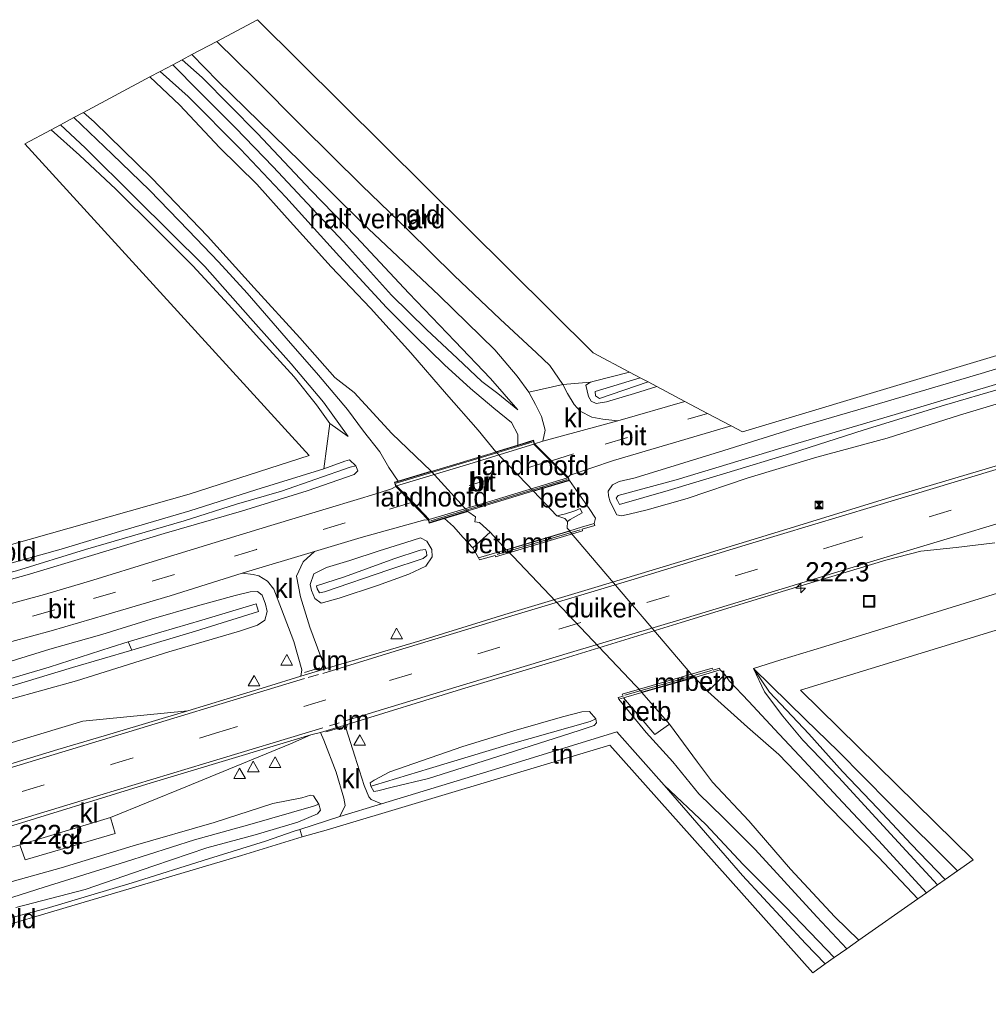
# Model space of a CAD drawing. Header units: metres. Extents: x 232248 to 233905, y 443105 to 443956.
# Tile 17 of 18: x 233583 to 233709, y 443816 to 443944. Entities that reach past the tile are written whole.
import ezdxf
from ezdxf.enums import TextEntityAlignment as Align

# ---------------------------------------------------------------- set-up
doc = ezdxf.new("R2010")
doc.units = ezdxf.units.M
doc.linetypes.add('39strp', pattern=[12, 3, -9])
for name, color, linetype, lineweight in [('af-b1-rasterhekwerk', 8, 'hekwerk', 18), ('af-b5-muur', 8, 'muur', 18), ('af-bs-haagraster', 8, 'haag', 18), ('af-bs-rasterhekwerk', 8, 'hekwerk', 18), ('as-bs-kilometr', 1, 'Continuous', 18), ('gw-bs-bodemwatergang', 8, 'Continuous', 18), ('gw-bs-insteekwatergang', 8, 'Continuous', 18), ('gw-bs-kruinlijn', 8, 'Continuous', 18), ('gw-bs-teenlijn', 8, 'Continuous', 18), ('kd-bs-opnamedtmgrens', 173, 'Continuous', 18), ('kw-b5-landhoofd', 173, 'Continuous', 18), ('kw-b6-brug', 173, 'Continuous', 18), ('mk-b1-39streep 0.15', 8, '39strp', 18), ('mk-bs-39streep 0.15', 8, '39strp', 18), ('mk-bs-haaientd', 8, 'haaitd', 18), ('mk-bs-streep 0.15', 8, 'Continuous', 18), ('og-b1-terreinafscheiding', 253, 'Continuous', 18), ('og-b5-bekleding', 8, 'Continuous', 18), ('og-b5-grond_ingericht', 8, 'Continuous', 18), ('og-bs-hulpgeometrie', 53, 'Continuous', 18), ('og-bs-inrichtingselement', 253, 'Continuous', 18), ('og-bs-maaiveld', 253, 'Continuous', 18), ('og-bs-terreinafscheiding', 253, 'Continuous', 18), ('vh-b5-verh_soort', 8, 'Continuous', 18), ('vh-b6-verh_soort', 8, 'Continuous', 18), ('wh-b5-duiker', 8, 'duiker', 18), ('wh-bs-greppel', 8, 'greppel', 18), ('wh-bs-waterlijn', 8, 'Continuous', 18), ('wm-bs-verkeersbord', 8, 'Continuous', 18)]:
    doc.layers.add(name, color=color, linetype=linetype, lineweight=lineweight)
doc.styles.add('rtw_iso', font='iso-rtw.shx')
doc.linetypes.add('duiker', pattern='A,0,-2,[15,RTW.shx,S=1,R=0,X=0,Y=0],-2', length=4)
doc.linetypes.add('greppel', pattern='A,25.5,-0.01,[14,RTW.shx,S=1,R=0,X=0,Y=0],1,[14,RTW.shx,S=1,R=0,X=0,Y=0],1,[14,RTW.shx,S=1,R=0,X=0,Y=0],1,[14,RTW.shx,S=1,R=0,X=0,Y=0],1,[14,RTW.shx,S=1,R=0,X=0,Y=0],0.5,-0.01', length=30.02)
doc.linetypes.add('haag', pattern='A,7,-1.5,[1,RTW.shx,S=0.75,R=45,X=0,Y=0],-1.5', length=10)
doc.linetypes.add('haaitd', pattern='A,0,-0.25,[25,RTW.shx,S=0.1,R=180,X=0,Y=0],-0.75', length=1)
doc.linetypes.add('hekwerk', pattern='A,7,-1.5,[1,RTW.shx,S=0.75,R=0,X=0,Y=0],-1.5', length=10)
doc.linetypes.add('muur', pattern='A,8,-1,[6,RTW.shx,S=0.75,R=90,X=0,Y=0],-1', length=10)

# ---------------------------------------------------------------- blocks, each defined once
blk = doc.blocks.new('dtbattr-l')
at = {"style": 'rtw_iso'}
blk.add_attdef('TAG', (0, 0), '', height=2.5, dxfattribs=at)
blk = doc.blocks.new('dtbattr')
at = {"style": 'rtw_iso'}
blk.add_attdef('TAG', (0.59, 0.87), '', height=2.5, dxfattribs=at)
blk = doc.blocks.new('hecto')
for p, q in [((0, 0.625), (-0.625, 0)), ((0, -0.625), (0, 0.625)), ((-0.625, 0), (0.625, 0)), ((0.625, 0), (0, -0.625))]:
    blk.add_line(p, q)
blk = doc.blocks.new('verkeersbord')
for p, q in [((0, 0.75), (-0.75, -0.625)), ((0.75, -0.625), (0, 0.75)), ((-0.75, -0.625), (0.75, -0.625))]:
    blk.add_line(p, q)
blk = doc.blocks.new('put')
for p, q in [((0.75, 0.75), (-0.75, 0.75)), ((-0.75, 0.75), (-0.75, -0.75)), ((0.75, -0.75), (0.75, 0.75)), ((-0.75, -0.75), (0.75, -0.75))]:
    blk.add_line(p, q)
blk.add_lwpolyline([(-0.625, 0.625), (0.625, 0.625), (0.625, -0.625), (-0.625, -0.625)], close=True)
blk = doc.blocks.new('camera')
h = blk.add_hatch(color=256)
h.paths.add_polyline_path([(0.5, 0.5), (-0.5, 0.5), (0, 0)])
h.paths.add_polyline_path([(0, 0), (-0.5, -0.5), (0.5, -0.5)])
for p, q in [((-0.5, 0.5), (0.5, -0.5)), ((0.5, 0.5), (-0.5, -0.5))]:
    blk.add_line(p, q)
blk.add_lwpolyline([(-0.5, 0.5), (0.5, 0.5), (0.5, -0.5), (-0.5, -0.5)], close=True)
blk = doc.blocks.new('dtbattr-r')
at = {"style": 'rtw_iso'}
blk.add_attdef('TAG', text='', height=2.5, dxfattribs=at).set_placement((0, 0), align=Align.MIDDLE_CENTER)

msp = doc.modelspace()

# ---------------------------------------------------------------- linework, layer by layer
at = {"layer": 'af-b1-rasterhekwerk'}
for points in [[(233631.94, 443883.77, 20.38), (233649.64, 443889.1, 20.38)], [(233654.21, 443884.25, 20.38), (233636.47, 443878.88, 20.38)]]:
    msp.add_polyline3d(points, dxfattribs=at)
at = {"layer": 'af-b5-muur'}
for points in [[(233642.67, 443874.07, 19.95), (233644.75, 443874.66, 19.36), (233646.26, 443875.11, 18.18), (233654.53, 443877.57, 18.18), (233656.06, 443878.03, 19.16), (233657.72, 443878.53, 20.01), (233657.82, 443878.27, 20.12), (233656.14, 443877.77, 20.21), (233656.2, 443877.55, 20.21), (233644.89, 443874.18, 20.2), (233644.83, 443874.37, 20.2), (233642.78, 443873.81, 19.95)], [(233660.91, 443855.65, 20.1), (233660.82, 443855.9, 20.1), (233661.48, 443856.06, 20.18), (233661.37, 443856.31, 20.18), (233673.08, 443859.69, 20.18), (233673.18, 443859.46, 20.18), (233674.01, 443859.72, 20.13), (233674.11, 443859.48, 20.03), (233673.22, 443859.21, 19.7), (233670.79, 443858.51, 18.18), (233663.91, 443856.53, 18.18), (233661.51, 443855.83, 19.65)]]:
    msp.add_polyline3d(points, close=True, dxfattribs=at)
at = {"layer": 'af-bs-haagraster'}
for points in [[(233660.68, 443851.41, 20.05), (233666.84, 443844.49, 19.9), (233677.02, 443832.73, 19.78), (233685.23, 443823.88, 19.59), (233687.79, 443821.23, 19.53)], [(233619.41, 443838.73, 20.23), (233619.73, 443837.76, 20.38)]]:
    msp.add_polyline3d(points, dxfattribs=at)
at = {"layer": 'af-bs-rasterhekwerk'}
for points in [[(233705, 443833.35, 19.86), (233696.13, 443842.13, 19.96), (233689.48, 443848.92, 19.91), (233685.23, 443853.04, 19.91), (233678.45, 443859.68, 20.15), (233682.02, 443860.79, 20.14), (233687.73, 443862.51, 19.89), (233708.96, 443869.08, 19.77), (233725.88, 443874.33, 19.86), (233743.13, 443879.76, 19.99), (233759.82, 443884.78, 19.95), (233770.66, 443887.93, 19.96), (233782, 443891.5, 19.98), (233799.43, 443896.65, 19.91), (233810.97, 443900.12, 19.86), (233840.5, 443909.05, 19.82), (233863.85, 443916.06, 19.74), (233887.92, 443923.6, 19.83), (233903.81, 443928.26, 19.83)], [(233645.08, 443874.49, 20.3), (233655.88, 443877.7, 20.32)], [(233672.97, 443859.42, 20.29), (233661.72, 443856.18, 20.27)], [(233618.68, 443838.5, 20.2), (233619.41, 443838.73, 20.23), (233624.61, 443840.41, 20.42), (233630.06, 443842.04, 20.33), (233645.32, 443846.68, 20.22), (233660.68, 443851.41, 20.05)]]:
    msp.add_polyline3d(points, dxfattribs=at)
at = {"layer": 'gw-bs-bodemwatergang'}
for points in [[(233663.7, 443897.49, 18.88), (233657.86, 443895.7, 18.87), (233657.87, 443895.14, 18.88), (233658.39, 443894.76, 18.88), (233664.73, 443896.94, 18.88)], [(233652.85, 443879.53, 18.18), (233653.97, 443879.78, 18.39), (233655.18, 443880.16, 18.46), (233655.9, 443880.48, 18.49), (233656.16, 443879.9, 18.49), (233654.61, 443879.04, 18.45), (233654.24, 443878.76, 18.18)], [(233564.31, 443853.63, 18.69), (233569.04, 443854.64, 18.69), (233576.48, 443856.81, 18.69), (233586.81, 443859.84, 18.69), (233594.88, 443862.45, 18.69), (233597.06, 443863.11, 18.54)], [(233597.53, 443862.05, 18.54), (233589.83, 443859.78, 18.54), (233582.24, 443857.48, 18.65), (233571.94, 443854.43, 18.68), (233563.89, 443851.95, 18.71), (233554.49, 443849.01, 18.75), (233543.1, 443845.5, 18.79), (233535.63, 443843.23, 18.78)]]:
    msp.add_polyline3d(points, dxfattribs=at)
at = {"layer": 'gw-bs-insteekwatergang'}
for points in [[(233647.8, 443888.73, 20.09), (233647.76, 443890.1, 20.06), (233646.95, 443891.64, 19.89), (233644.65, 443893.54, 19.7), (233641.61, 443896.09, 19.44), (233638.23, 443899.15, 19.25), (233634.45, 443902.84, 19.13), (233630.68, 443906.64, 19.09), (233624.57, 443913.24, 19.09), (233617.58, 443920.95, 19), (233611.71, 443927.21, 19), (233604.89, 443934.08, 19), (233601.23, 443937.31, 19.03)], [(233590, 443931.33, 19.1), (233595.01, 443926.58, 19.1), (233599.87, 443921.9, 19.1), (233604.92, 443916.65, 19.09), (233608.81, 443912.54, 19.07), (233612.54, 443908.48, 19.05), (233617.65, 443902.64, 19.05), (233621.86, 443897.8, 19.11), (233625.61, 443893.36, 19.3), (233627.68, 443890.55, 19.57), (233629.82, 443887.85, 19.78), (233631, 443885.8, 19.9), (233632.21, 443884.03, 19.91)], [(233715.53, 443895.7, 20), (233705.25, 443892.62, 19.99), (233695.82, 443889.63, 19.99), (233686.68, 443887.16, 19.99), (233677.76, 443884.46, 20.02), (233669.8, 443881.79, 20.02), (233664.59, 443880.32, 20.01), (233662.28, 443879.73, 20.01), (233661.25, 443879.51, 20.01), (233660.67, 443879.66, 20.01), (233659.81, 443881.36, 20.01), (233659.56, 443882.1, 20.01), (233659.55, 443882.73, 20.02), (233660.1, 443883.56, 20.05), (233660.98, 443883.98, 20.09), (233663.06, 443884.48, 20.09), (233674.59, 443888.02, 20.07), (233684.12, 443891.03, 19.96), (233694.09, 443893.91, 19.96), (233708.05, 443898.03, 19.98), (233719.62, 443901.54, 19.98)], [(233662.33, 443898.22, 19.65), (233657.73, 443897.04, 19.85), (233657.23, 443896.91, 19.85), (233656.64, 443896.51, 19.89), (233656.99, 443895.05, 20.01), (233657.33, 443894.43, 20.01), (233657.97, 443894.15, 20.01), (233659.3, 443894.33, 20.05), (233662.95, 443895.45, 19.96), (233665.87, 443896.34, 19.91)], [(233649.96, 443888.88, 20.21), (233649.83, 443889.34, 20.2), (233647.8, 443888.73, 20.09)], [(233581.21, 443873.19, 19.86), (233588.34, 443875.18, 19.89), (233596.36, 443877.59, 19.82), (233605.1, 443880.17, 19.75), (233613.68, 443882.88, 19.7), (233622.53, 443885.65, 19.83), (233625.27, 443886.62, 19.83), (233625.89, 443886.79, 19.83), (233626.69, 443886.04, 19.83), (233626.97, 443885.39, 19.9), (233626.48, 443884.88, 19.97), (233620.36, 443882.75, 19.92), (233611.83, 443880.13, 19.9), (233601.76, 443877.22, 19.9), (233592.29, 443874.34, 19.9), (233583.94, 443871.85, 19.95), (233575.49, 443869.49, 20.02)], [(233654.49, 443884.12, 20.11), (233654.31, 443884.53, 20.22)], [(233631.92, 443883.35, 20.2), (233631.73, 443883.88, 20.09), (233632.21, 443884.03, 19.91)], [(233654.49, 443884.12, 20.11), (233655.72, 443882.39, 20.02), (233657.04, 443880.48, 19.99), (233657.9, 443879.21, 20), (233657.72, 443878.53, 20.01)], [(233638.23, 443879.17, 19.86), (233636.24, 443878.56, 20.16), (233636.14, 443878.97, 20.24)], [(233642.67, 443874.07, 19.95), (233641.93, 443875.35, 19.85), (233640.65, 443876.68, 19.8), (233639.42, 443878.14, 19.8), (233638.23, 443879.17, 19.86)], [(233642.67, 443874.07, 19.95), (233642.78, 443873.81, 19.95), (233644.83, 443874.37, 20.2), (233644.89, 443874.18, 20.2), (233656.2, 443877.55, 20.21), (233656.14, 443877.77, 20.21), (233657.82, 443878.27, 20.12), (233657.72, 443878.53, 20.01)], [(233620.92, 443869.82, 19.95), (233620.74, 443870.58, 19.99), (233621.22, 443871.99, 19.99), (233622.87, 443872.8, 19.99), (233625.92, 443873.72, 20), (233629.75, 443874.97, 20), (233633.2, 443876.04, 20), (233635.12, 443876.67, 19.91), (233635.93, 443876.23, 19.88), (233636.58, 443875.12, 19.85), (233636.63, 443874.18, 19.85), (233635.81, 443872.97, 19.85), (233633.59, 443871.93, 19.85), (233629.5, 443870.47, 19.85), (233624.52, 443868.82, 19.85), (233622.18, 443868.16, 19.87), (233621.37, 443868.77, 19.92), (233620.92, 443869.82, 19.95)], [(233579.4, 443859.86, 20.15), (233586.89, 443862.18, 20.16), (233593.63, 443864.07, 20.17), (233600.08, 443866.06, 20.12), (233606.11, 443867.79, 20.09), (233611, 443869.16, 20.16), (233612.93, 443869.64, 20.16), (233613.9, 443869.67, 20.16), (233614.51, 443869.22, 20.12), (233614.95, 443868.04, 20.07), (233615.18, 443867.09, 20.07), (233614.85, 443865.96, 20.07), (233613.91, 443865.29, 20.07), (233611.57, 443864.5, 20.07), (233602.35, 443861.81, 20.07), (233590.35, 443858.07, 20.06), (233581.58, 443855.64, 19.95)], [(233674.11, 443859.48, 20.03), (233674.01, 443859.72, 20.13), (233673.18, 443859.46, 20.18), (233673.08, 443859.69, 20.18), (233661.37, 443856.31, 20.18), (233661.48, 443856.06, 20.18), (233660.82, 443855.9, 20.1), (233660.91, 443855.65, 20.1)], [(233700.94, 443830.49, 19.03), (233694.72, 443837.29, 19.09), (233689.41, 443842.91, 19.1), (233685.06, 443847.65, 19.14), (233681.17, 443851.78, 19.38), (233677.85, 443855.38, 19.81), (233675.26, 443858.07, 20.03), (233674.71, 443858.86, 19.98), (233674.11, 443859.48, 20.03)], [(233660.91, 443855.65, 20.1), (233664.48, 443851.32, 19.89), (233667.97, 443847.51, 19.72), (233671.35, 443843.35, 19.48), (233674.49, 443840.26, 19.32), (233678.67, 443836.1, 19.2), (233682.44, 443832, 19.11), (233686.7, 443827.35, 19.07), (233690.58, 443823.2, 19.09)], [(233657.95, 443853.11, 20.13), (233658.02, 443852.6, 20.13), (233657.73, 443852.25, 20.13), (233655.77, 443851.59, 20.13), (233644.24, 443847.92, 20.13), (233636.14, 443845.37, 20.12), (233631.44, 443844.24, 20.11), (233629.56, 443843.75, 20.26), (233629.05, 443843.67, 20.3), (233628.64, 443844.37, 20.3), (233628.57, 443844.8, 20.3), (233629.08, 443845.15, 20.3), (233631.11, 443846.22, 20.21), (233634.24, 443847.31, 20.2), (233640.63, 443849.53, 20.21), (233647.24, 443851.56, 20.21), (233653.59, 443853.39, 20.22), (233656.09, 443854.04, 20.22), (233657.1, 443854.08, 20.18), (233657.95, 443853.11, 20.13)], [(233578.49, 443830.99, 20.22), (233588.34, 443833.74, 20.31), (233597.72, 443836.59, 20.31), (233608.28, 443839.64, 20.23), (233615.88, 443842.08, 20.38), (233619.66, 443842.83, 20.39), (233620.82, 443843.18, 20.41), (233621.2, 443843.09, 20.41), (233621.88, 443842.02, 20.35), (233622.09, 443841.25, 20.35), (233621.73, 443840.76, 20.35), (233619.14, 443839.68, 20.18), (233613.58, 443838.04, 20.06), (233607.33, 443836.31, 20.03), (233600.42, 443833.97, 20.04), (233591.47, 443830.93, 20.12), (233582.46, 443828.55, 20.05)]]:
    msp.add_polyline3d(points, dxfattribs=at)
at = {"layer": 'gw-bs-kruinlijn'}
for points in [[(233647.8, 443893.32, 19.95), (233644.23, 443897.38, 20.02), (233639.57, 443902.23, 20.01), (233633.58, 443908.47, 20.01), (233626.73, 443915.81, 19.95), (233620.85, 443921.89, 19.91), (233613.89, 443929.25, 19.91), (233606.72, 443936.53, 19.92), (233604.1, 443938.84, 19.94)], [(233587.05, 443929.75, 19.95), (233590.75, 443926.43, 20.02), (233595.47, 443922.02, 19.91), (233600.82, 443916.74, 19.9), (233605.5, 443912.03, 19.89), (233610.12, 443907.03, 19.82), (233614.57, 443902.1, 19.75), (233618.68, 443897.61, 19.76), (233621.58, 443893.94, 19.84), (233623.3, 443891.54, 19.87), (233625.7, 443889.83, 19.64)], [(233703.4, 443832.23, 19.91), (233698.96, 443836.79, 19.87), (233694.64, 443841.46, 19.79), (233690.03, 443846.24, 19.77), (233685.64, 443851.15, 19.7), (233680.52, 443856.6, 19.87), (233678.45, 443859.68, 20.15)]]:
    msp.add_polyline3d(points, dxfattribs=at)
at = {"layer": 'gw-bs-teenlijn'}
for points in [[(233602.87, 443938.18, 19.04), (233606.25, 443934.78, 19.04), (233611.05, 443930.01, 19.07), (233615.93, 443924.9, 19.12), (233620.36, 443920.2, 19.12), (233625.08, 443915.18, 19.14), (233631.35, 443908.21, 19.14), (233635.91, 443903.77, 19.21), (233639.91, 443899.97, 19.32), (233643.08, 443896.99, 19.56), (233645.18, 443895.45, 19.73), (233647.8, 443893.32, 19.95)], [(233625.7, 443889.83, 19.64), (233622.48, 443894.3, 19.34), (233618.3, 443899.31, 19.11), (233612.99, 443905.22, 19.12), (233607.03, 443911.97, 19.1), (233598.04, 443920.89, 19.11), (233591.49, 443927.39, 19.17), (233588.27, 443930.4, 19.09)], [(233678.45, 443859.68, 20.15), (233679.89, 443856.61, 19.88), (233682.26, 443853.44, 19.43), (233684.88, 443850.34, 19.32), (233689.5, 443845.52, 19.14), (233696.79, 443837.58, 19.12), (233702.38, 443831.51, 19.07)], [(233688.96, 443822.06, 19.22), (233682.65, 443828.61, 19.22), (233677.1, 443834.16, 19.25), (233672.26, 443839.38, 19.44), (233666.84, 443844.49, 19.9)]]:
    msp.add_polyline3d(points, dxfattribs=at)
at = {"layer": 'kd-bs-opnamedtmgrens'}
for points in [[(233578.94, 443874.95, 19.83), (233604.99, 443882.34, 19.83), (233620.62, 443887.37, 19.83), (233583.64, 443927.93, 19.99), (233587.05, 443929.75, 19.95), (233588.27, 443930.4, 19.09), (233590, 443931.33, 19.1), (233591.26, 443931.99, 18.29), (233599.91, 443936.61, 18.29), (233601.23, 443937.31, 19.03), (233602.87, 443938.18, 19.04), (233604.1, 443938.84, 19.94), (233605.37, 443939.52, 20.02), (233608.61, 443941.24, 19.98), (233613.89, 443944.06, 20.09), (233657.59, 443900.73, 20.09), (233662.33, 443898.22, 19.65), (233663.7, 443897.49, 18.88), (233664.73, 443896.94, 18.88), (233665.87, 443896.34, 19.91), (233669.52, 443894.4, 20.12), (233672.48, 443892.84, 20.22), (233675.54, 443891.22, 20.12), (233677.01, 443890.43, 20.12), (233724.57, 443904.71, 20.14)], [(233905.15, 443924.44, 19.67), (233767.9, 443882.37, 19.77), (233684.58, 443856.82, 19.83), (233707.03, 443834.78, 19.78), (233705, 443833.35, 19.86), (233703.4, 443832.23, 19.91), (233702.38, 443831.51, 19.07), (233700.94, 443830.49, 19.03), (233699.81, 443829.7, 18.18), (233692.15, 443824.3, 18.18), (233690.58, 443823.2, 19.09), (233688.96, 443822.06, 19.22), (233687.79, 443821.23, 19.53), (233686.17, 443820.09, 19.67), (233659.75, 443849.67, 20.39), (233622.86, 443838.62, 20.43), (233619.73, 443837.76, 20.38), (233611.82, 443835.35, 20.11), (233556.2, 443818.84, 20.12), (233546.52, 443815.98, 19.97)]]:
    msp.add_polyline3d(points, dxfattribs=at)
at = {"layer": 'kw-b5-landhoofd'}
for points in [[(233654.49, 443884.12, 20.11), (233649.83, 443882.71, 18.18), (233644.92, 443887.86, 18.18), (233647.8, 443888.73, 20.09), (233649.83, 443889.34, 20.2), (233649.96, 443888.88, 20.21), (233652.15, 443886.69, 20.27), (233654.31, 443884.53, 20.22)], [(233638.23, 443879.17, 19.86), (233636.24, 443878.56, 20.16), (233636.14, 443878.97, 20.24), (233633.95, 443881.24, 20.23), (233631.92, 443883.35, 20.2), (233631.73, 443883.88, 20.09), (233632.21, 443884.03, 19.91), (233636.51, 443885.32, 18.29), (233641.29, 443880.1, 18.18)]]:
    msp.add_polyline3d(points, close=True, dxfattribs=at)
at = {"layer": 'kw-b6-brug'}
msp.add_polyline3d([(233631.78, 443883.84, 20.34), (233649.79, 443889.28, 20.32), (233649.91, 443888.86, 20.32), (233654.27, 443884.5, 20.27), (233654.42, 443884.16, 20.27), (233636.27, 443878.63, 20.2), (233636.18, 443878.99, 20.2), (233631.96, 443883.38, 20.2)], close=True, dxfattribs=at)
at = {"layer": 'mk-b1-39streep 0.15'}
msp.add_polyline3d([(233652.04, 443886.66, 20.27), (233644.31, 443884.31, 20.34), (233634.1, 443881.28, 20.23)], dxfattribs=at)
at = {"layer": 'mk-bs-39streep 0.15'}
for points in [[(233540.62, 443830.71, 20.69), (233557.86, 443835.93, 20.7), (233571.81, 443840.16, 20.73), (233594.87, 443847.17, 20.75), (233608.45, 443851.24, 20.73), (233631.1, 443858.1, 20.68), (233653.1, 443864.77, 20.63), (233676.08, 443871.73, 20.63), (233689.81, 443875.9, 20.56), (233715.49, 443883.68, 20.59), (233734.84, 443889.56, 20.59), (233749.17, 443893.88, 20.59), (233773.38, 443901.23, 20.53), (233790.89, 443906.48, 20.5), (233815.58, 443914, 20.45), (233837.36, 443920.68, 20.61), (233859.49, 443927.4, 20.46), (233881.79, 443934.16, 20.57), (233899.96, 443939.6, 20.53)], [(233652.15, 443886.69, 20.27), (233659.16, 443888.84, 20.3), (233669.89, 443892.08, 20.3), (233672.48, 443892.84, 20.22)], [(233633.95, 443881.24, 20.23), (233625.3, 443878.62, 20.28), (233613.79, 443875.16, 20.3), (233603.09, 443871.9, 20.33), (233595.43, 443869.6, 20.33), (233587.53, 443867.29, 20.33), (233580.2, 443865.2, 20.34), (233573, 443863.51, 20.4), (233568.25, 443862.62, 20.4), (233562.88, 443862.08, 20.4), (233557.13, 443861.78, 20.35), (233552.25, 443861.73, 20.35), (233545.65, 443862.02, 20.35), (233541.14, 443862.49, 20.35)], [(233621.82, 443858.86, 20.59), (233620.48, 443858.48, 20.59)], [(233623.26, 443852.22, 20.53), (233624.52, 443852.57, 20.54)]]:
    msp.add_polyline3d(points, dxfattribs=at)
at = {"layer": 'mk-bs-haaientd'}
for points in [[(233620.03, 443859.14, 20.63), (233622, 443859.74, 20.63)], [(233622.81, 443851.41, 20.6), (233624.78, 443852, 20.57)]]:
    msp.add_polyline3d(points, dxfattribs=at)
at = {"layer": 'mk-bs-streep 0.15'}
for points in [[(233898.82, 443942.98, 20.42), (233887.55, 443939.57, 20.43), (233878.07, 443936.69, 20.48), (233865.52, 443932.9, 20.41), (233854.24, 443929.44, 20.36), (233840.5, 443925.29, 20.4), (233828.58, 443921.63, 20.4), (233815.76, 443917.69, 20.39), (233797.98, 443912.25, 20.38), (233782.98, 443907.72, 20.38), (233770.07, 443903.8, 20.45), (233751.07, 443898.02, 20.46), (233742.27, 443895.35, 20.52), (233720.53, 443888.72, 20.52), (233712.31, 443886.23, 20.5), (233694.05, 443880.74, 20.48), (233677.93, 443875.89, 20.58), (233662.47, 443871.16, 20.63), (233647.43, 443866.63, 20.57), (233631.81, 443861.9, 20.6), (233622.39, 443859.03, 20.59)], [(233625.31, 443852.84, 20.53), (233639.7, 443857.21, 20.48), (233654.64, 443861.73, 20.49), (233669.29, 443866.14, 20.48), (233682.61, 443870.17, 20.48), (233694.1, 443873.67, 20.43), (233703.64, 443876.51, 20.43), (233719.17, 443881.2, 20.43), (233730.39, 443884.67, 20.43), (233748.86, 443890.26, 20.43), (233766.19, 443895.5, 20.42), (233778.5, 443899.24, 20.41), (233796.23, 443904.64, 20.39), (233815.23, 443910.34, 20.39), (233829.33, 443914.62, 20.36), (233845.47, 443919.48, 20.39), (233863.61, 443924.98, 20.35), (233881.65, 443930.46, 20.44), (233894.46, 443934.36, 20.18), (233901.07, 443936.34, 20.5)], [(233620.01, 443858.34, 20.59), (233592.31, 443849.96, 20.58), (233576.68, 443845.22, 20.67), (233561.95, 443840.77, 20.66), (233545.23, 443835.72, 20.61), (233539.36, 443833.88, 20.64)], [(233541.89, 443827.53, 20.58), (233553.96, 443831.19, 20.62), (233563.73, 443834.15, 20.6), (233576.66, 443838.09, 20.6), (233591.09, 443842.49, 20.6), (233607.2, 443847.34, 20.59), (233622.4, 443851.93, 20.54)]]:
    msp.add_polyline3d(points, dxfattribs=at)
at = {"layer": 'og-b1-terreinafscheiding'}
for points in [[(233632.01, 443883.4, 20.2), (233641.54, 443886.3, 20.37), (233649.87, 443888.83, 20.21)], [(233649.87, 443888.83, 20.21), (233652.04, 443886.66, 20.27), (233654.23, 443884.47, 20.22)], [(233654.23, 443884.47, 20.22), (233644.83, 443881.62, 20.37), (233636.23, 443879.02, 20.24)], [(233632.01, 443883.4, 20.2), (233634.1, 443881.28, 20.23), (233636.23, 443879.02, 20.24)]]:
    msp.add_polyline3d(points, dxfattribs=at)
at = {"layer": 'og-b5-bekleding'}
for points in [[(233654.49, 443884.12, 20.11), (233655.72, 443882.39, 20.02), (233657.04, 443880.48, 19.99), (233657.9, 443879.21, 20), (233657.72, 443878.53, 20.01), (233656.06, 443878.03, 19.16), (233654.53, 443877.57, 18.18), (233654.2, 443877.92, 18.18), (233654.24, 443878.76, 18.18), (233654.61, 443879.04, 18.45), (233656.16, 443879.9, 18.49), (233655.9, 443880.48, 18.49), (233655.18, 443880.16, 18.46), (233653.97, 443879.78, 18.39), (233652.85, 443879.53, 18.18), (233649.83, 443882.71, 18.18)], [(233642.67, 443874.07, 19.95), (233641.93, 443875.35, 19.85), (233644.18, 443877.39, 18.18), (233646.26, 443875.11, 18.18), (233644.75, 443874.66, 19.36)], [(233674.11, 443859.48, 20.03), (233674.71, 443858.86, 19.98), (233672.49, 443856.67, 18.18), (233670.79, 443858.51, 18.18), (233673.22, 443859.21, 19.7)], [(233661.51, 443855.83, 19.65), (233663.91, 443856.53, 18.18), (233667.5, 443852.42, 18.18), (233665.62, 443851.07, 19.44)]]:
    msp.add_polyline3d(points, close=True, dxfattribs=at)
at = {"layer": 'og-b5-grond_ingericht'}
for points in [[(233608.61, 443941.24, 19.98), (233613.89, 443944.06, 20.09), (233657.59, 443900.73, 20.09), (233662.33, 443898.22, 19.65), (233657.73, 443897.04, 19.85), (233657.23, 443896.91, 19.85), (233653.62, 443896.62, 20.09), (233651.93, 443899.09, 20.05), (233650.2, 443900.74, 19.98), (233645.49, 443905.08, 19.88), (233639.49, 443910.78, 19.87), (233633.45, 443916.74, 19.95), (233627.48, 443922.49, 19.95), (233619.64, 443930.27, 19.96), (233613.66, 443936.26, 19.98)], [(233903.81, 443928.26, 19.83), (233905.15, 443924.44, 19.67), (233767.9, 443882.37, 19.77), (233684.58, 443856.82, 19.83), (233707.03, 443834.78, 19.78), (233705, 443833.35, 19.86), (233696.13, 443842.13, 19.96), (233689.48, 443848.92, 19.91), (233685.23, 443853.04, 19.91), (233678.45, 443859.68, 20.15), (233682.02, 443860.79, 20.14), (233687.73, 443862.51, 19.89), (233708.96, 443869.08, 19.77), (233725.88, 443874.33, 19.86), (233743.13, 443879.76, 19.99), (233759.82, 443884.78, 19.95), (233770.66, 443887.93, 19.96), (233782, 443891.5, 19.98), (233799.43, 443896.65, 19.91), (233810.97, 443900.12, 19.86), (233840.5, 443909.05, 19.82), (233863.85, 443916.06, 19.74), (233887.92, 443923.6, 19.83)], [(233687.79, 443821.23, 19.53), (233686.17, 443820.09, 19.67), (233659.75, 443849.67, 20.39), (233622.86, 443838.62, 20.43), (233619.73, 443837.76, 20.38), (233619.41, 443838.73, 20.23), (233624.61, 443840.41, 20.42), (233630.06, 443842.04, 20.33), (233645.32, 443846.68, 20.22), (233660.68, 443851.41, 20.05), (233666.84, 443844.49, 19.9), (233677.02, 443832.73, 19.78), (233685.23, 443823.88, 19.59)], [(233619.73, 443837.76, 20.38), (233611.82, 443835.35, 20.11), (233556.2, 443818.84, 20.12), (233546.52, 443815.98, 19.97), (233546.02, 443817.19, 19.97), (233551.5, 443818.49, 20.22), (233561.24, 443821.12, 20.23), (233569.98, 443823.69, 20.22), (233577.94, 443826.21, 20.16), (233586.4, 443828.43, 20.13), (233597.6, 443831.76, 20.13), (233607.51, 443834.88, 20.15), (233614.94, 443837.19, 20.15), (233618.68, 443838.5, 20.2), (233619.41, 443838.73, 20.23)]]:
    msp.add_polyline3d(points, close=True, dxfattribs=at)
msp.add_polyline3d([(233578.94, 443874.95, 19.83), (233604.99, 443882.34, 19.83), (233620.62, 443887.37, 19.83), (233583.64, 443927.93, 19.99), (233587.05, 443929.75, 19.95), (233590.75, 443926.43, 20.02), (233595.47, 443922.02, 19.91), (233600.82, 443916.74, 19.9), (233605.5, 443912.03, 19.89), (233610.12, 443907.03, 19.82), (233614.57, 443902.1, 19.75), (233618.68, 443897.61, 19.76), (233621.58, 443893.94, 19.84), (233623.3, 443891.54, 19.87), (233622.53, 443885.65, 19.83), (233613.68, 443882.88, 19.7), (233605.1, 443880.17, 19.75), (233596.36, 443877.59, 19.82), (233588.34, 443875.18, 19.89), (233581.21, 443873.19, 19.86)], dxfattribs=at)
at = {"layer": 'og-bs-hulpgeometrie'}
for points in [[(233625.98, 443885.85, 19.06), (233626.69, 443886.04, 19.83)], [(233657.18, 443852.77, 19.45), (233657.95, 443853.11, 20.13)], [(233629.12, 443844.49, 19.7), (233628.64, 443844.37, 20.3)], [(233621.2, 443841.73, 19.54), (233621.88, 443842.02, 20.35)]]:
    msp.add_polyline3d(points, dxfattribs=at)
at = {"layer": 'og-bs-maaiveld'}
for points in [[(233647.8, 443888.73, 20.09), (233644.92, 443887.86, 18.18)], [(233632.21, 443884.03, 19.91), (233636.51, 443885.32, 18.29)], [(233649.83, 443882.71, 18.18), (233654.49, 443884.12, 20.11)], [(233641.29, 443880.1, 18.18), (233638.23, 443879.17, 19.86)], [(233657.72, 443878.53, 20.01), (233656.06, 443878.03, 19.16), (233654.53, 443877.57, 18.18)], [(233646.26, 443875.11, 18.18), (233644.75, 443874.66, 19.36), (233642.67, 443874.07, 19.95)], [(233670.79, 443858.51, 18.18), (233673.22, 443859.21, 19.7), (233674.11, 443859.48, 20.03)], [(233660.91, 443855.65, 20.1), (233661.51, 443855.83, 19.65), (233663.91, 443856.53, 18.18)]]:
    msp.add_polyline3d(points, dxfattribs=at)
at = {"layer": 'og-bs-terreinafscheiding'}
for points in [[(233608.61, 443941.24, 19.98), (233613.66, 443936.26, 19.98), (233619.64, 443930.27, 19.96), (233627.48, 443922.49, 19.95), (233633.45, 443916.74, 19.95), (233639.49, 443910.78, 19.87), (233645.49, 443905.08, 19.88), (233650.2, 443900.74, 19.98), (233651.93, 443899.09, 20.05), (233653.62, 443896.62, 20.09)], [(233649.23, 443895.61, 20.08), (233647.71, 443897.7, 20), (233644.8, 443901.1, 19.95), (233637.55, 443908.2, 19.95), (233627.57, 443917.59, 19.93), (233619.55, 443925.52, 19.9), (233608.72, 443936.07, 19.99), (233605.37, 443939.52, 20.02)], [(233653.62, 443896.62, 20.09), (233649.23, 443895.61, 20.08), (233650.06, 443893.99, 20.13), (233650.88, 443892.46, 20.21), (233651.34, 443890.65, 20.21), (233651.03, 443889.24, 20.21)], [(233657.23, 443896.91, 19.85), (233653.62, 443896.62, 20.09)], [(233653.62, 443896.62, 20.09), (233654.25, 443895.45, 20.12), (233655.12, 443894.01, 20.15), (233655.89, 443893.12, 20.16), (233657.39, 443892.34, 20.16), (233658.82, 443892.08, 20.21), (233660.78, 443891.89, 20.18)], [(233649.96, 443888.88, 20.21), (233651.03, 443889.24, 20.21), (233660.78, 443891.89, 20.18), (233669.52, 443894.4, 20.12)], [(233622.53, 443885.65, 19.83), (233623.3, 443891.54, 19.87)], [(233675.54, 443891.22, 20.12), (233668.03, 443889, 20.14), (233660.21, 443886.71, 20.2), (233654.59, 443884.79, 20.25), (233654.31, 443884.53, 20.22)], [(233654.31, 443884.53, 20.22), (233652.15, 443886.69, 20.27), (233649.96, 443888.88, 20.21)], [(233539.22, 443834.23, 20.57), (233542.91, 443835.46, 20.52), (233546.15, 443836.4, 20.53), (233557.02, 443839.69, 20.54), (233567.34, 443842.82, 20.54), (233578.07, 443846.13, 20.6), (233587.92, 443849.11, 20.6), (233595.12, 443851.23, 20.58), (233604.85, 443854.16, 20.54), (233615.07, 443857.26, 20.57), (233619.54, 443858.66, 20.54), (233622.82, 443859.66, 20.54), (233635.02, 443863.26, 20.51), (233646.07, 443866.67, 20.51), (233657.8, 443870.21, 20.53), (233672.3, 443874.59, 20.46), (233684.34, 443878.28, 20.47), (233696.32, 443881.93, 20.44), (233714.56, 443887.36, 20.44)], [(233541.63, 443864.98, 20.26), (233546.1, 443864.53, 20.26), (233552.65, 443864.3, 20.26), (233559.28, 443864.16, 20.27), (233565.64, 443864.64, 20.3), (233572.07, 443865.71, 20.3), (233579.58, 443867.51, 20.3), (233586.18, 443869.27, 20.3), (233592.47, 443871.16, 20.26), (233600.33, 443873.58, 20.23), (233608.4, 443876.03, 20.23), (233615.64, 443878.24, 20.23), (233623.27, 443880.54, 20.18), (233629.59, 443882.46, 20.19), (233631.36, 443883.04, 20.21), (233631.92, 443883.35, 20.2)], [(233636.14, 443878.97, 20.24), (233633.95, 443881.24, 20.23), (233631.92, 443883.35, 20.2)], [(233636.14, 443878.97, 20.24), (233635.68, 443879.01, 20.19), (233627.39, 443876.71, 20.17), (233621.32, 443874.9, 20.19), (233611.91, 443872.04, 20.21), (233602.54, 443869.1, 20.21), (233594.17, 443866.65, 20.21), (233587.04, 443864.55, 20.21), (233581.92, 443863.16, 20.21), (233575.66, 443861.62, 20.3), (233570.06, 443860.54, 20.32), (233563.49, 443859.71, 20.34), (233558.8, 443859.41, 20.34), (233553.48, 443859.28, 20.34), (233548.77, 443859.36, 20.34), (233544.48, 443859.68, 20.34), (233540.67, 443860.06, 20.36)], [(233644.18, 443877.39, 18.18), (233641.93, 443875.35, 19.85)], [(233709.84, 443875.99, 20.34), (233704.82, 443875.4, 20.34), (233700.24, 443874.92, 20.39), (233695.65, 443873.76, 20.41), (233682.59, 443869.82, 20.45), (233669.04, 443865.63, 20.49), (233653.83, 443860.95, 20.52), (233640.46, 443856.96, 20.52), (233625.56, 443852.37, 20.52), (233622.09, 443851.34, 20.52), (233620.83, 443851.04, 20.52), (233599.49, 443844.63, 20.52), (233580.31, 443838.73, 20.55), (233563.1, 443833.63, 20.51), (233549.66, 443829.57, 20.51), (233542.03, 443827.17, 20.4)], [(233621.32, 443874.9, 20.19), (233619.83, 443873.54, 20.19), (233618.96, 443871.65, 20.19), (233619.48, 443869, 20.21), (233620.71, 443865.04, 20.37), (233622.15, 443861.16, 20.52), (233622.53, 443860.14, 20.54), (233622.82, 443859.66, 20.54)], [(233619.54, 443858.66, 20.54), (233619.66, 443859.5, 20.54), (233618.61, 443863.16, 20.42), (233617.04, 443867.37, 20.29), (233616.03, 443869.99, 20.26), (233615.19, 443871.04, 20.23), (233614.08, 443871.7, 20.2), (233613.32, 443871.87, 20.21), (233611.91, 443872.04, 20.21)], [(233672.49, 443856.67, 18.18), (233674.71, 443858.86, 19.98)], [(233667.5, 443852.42, 18.18), (233665.62, 443851.07, 19.44), (233661.51, 443855.83, 19.65)], [(233582.96, 443850.35, 20.64), (233591.18, 443852.83, 20.61), (233604.85, 443854.16, 20.54)], [(233625.56, 443852.37, 20.52), (233625.46, 443851.82, 20.52), (233626.55, 443848.27, 20.47), (233627.77, 443844.44, 20.34), (233628.39, 443842.97, 20.33), (233628.71, 443842.6, 20.33), (233630.06, 443842.04, 20.33)], [(233582.96, 443836.72, 20.53), (233594.76, 443840.26, 20.52), (233604.57, 443844.25, 20.46), (233618.19, 443849.84, 20.52), (233620.83, 443851.04, 20.52)], [(233624.61, 443840.41, 20.42), (233625.29, 443841.83, 20.42), (233625.15, 443842.79, 20.42), (233624.14, 443846.17, 20.43), (233622.55, 443850.34, 20.43), (233622.09, 443851.34, 20.52)], [(233582.96, 443836.72, 20.53), (233583.65, 443834.79, 20.53), (233595.38, 443838.18, 20.54), (233594.76, 443840.26, 20.52)], [(233546.02, 443817.19, 19.97), (233551.5, 443818.49, 20.22), (233561.24, 443821.12, 20.23), (233569.98, 443823.69, 20.22), (233577.94, 443826.21, 20.16), (233586.4, 443828.43, 20.13), (233597.6, 443831.76, 20.13), (233607.51, 443834.88, 20.15), (233614.94, 443837.19, 20.15), (233618.68, 443838.5, 20.2)], [(233582.96, 443836.72, 20.53), (233574.38, 443834.24, 20.48), (233563.21, 443833.25, 20.48), (233563.1, 443833.63, 20.51)]]:
    msp.add_polyline3d(points, dxfattribs=at)
at = {"layer": 'vh-b5-verh_soort'}
for points in [[(233605.37, 443939.52, 20.02), (233608.61, 443941.24, 19.98), (233613.66, 443936.26, 19.98), (233619.64, 443930.27, 19.96), (233627.48, 443922.49, 19.95), (233633.45, 443916.74, 19.95), (233639.49, 443910.78, 19.87), (233645.49, 443905.08, 19.88), (233650.2, 443900.74, 19.98), (233651.93, 443899.09, 20.05), (233653.62, 443896.62, 20.09), (233649.23, 443895.61, 20.08), (233647.71, 443897.7, 20), (233644.8, 443901.1, 19.95), (233637.55, 443908.2, 19.95), (233627.57, 443917.59, 19.93), (233619.55, 443925.52, 19.9), (233608.72, 443936.07, 19.99)], [(233653.62, 443896.62, 20.09), (233654.25, 443895.45, 20.12), (233655.12, 443894.01, 20.15), (233655.89, 443893.12, 20.16), (233657.39, 443892.34, 20.16), (233658.82, 443892.08, 20.21), (233660.78, 443891.89, 20.18), (233651.03, 443889.24, 20.21), (233651.34, 443890.65, 20.21), (233650.88, 443892.46, 20.21), (233650.06, 443893.99, 20.13), (233649.23, 443895.61, 20.08)], [(233654.31, 443884.53, 20.22), (233652.15, 443886.69, 20.27), (233649.96, 443888.88, 20.21), (233651.03, 443889.24, 20.21), (233660.78, 443891.89, 20.18), (233669.52, 443894.4, 20.12), (233672.48, 443892.84, 20.22), (233675.54, 443891.22, 20.12), (233668.03, 443889, 20.14), (233660.21, 443886.71, 20.2), (233654.59, 443884.79, 20.25)], [(233621.32, 443874.9, 20.19), (233619.83, 443873.54, 20.19), (233618.96, 443871.65, 20.19), (233619.48, 443869, 20.21), (233620.71, 443865.04, 20.37), (233622.15, 443861.16, 20.52), (233622.53, 443860.14, 20.54), (233622.82, 443859.66, 20.54), (233619.54, 443858.66, 20.54), (233619.66, 443859.5, 20.54), (233618.61, 443863.16, 20.42), (233617.04, 443867.37, 20.29), (233616.03, 443869.99, 20.26), (233615.19, 443871.04, 20.23), (233614.08, 443871.7, 20.2), (233613.32, 443871.87, 20.21), (233611.91, 443872.04, 20.21)], [(233582.96, 443850.35, 20.64), (233591.18, 443852.83, 20.61), (233604.85, 443854.16, 20.54), (233595.12, 443851.23, 20.58), (233587.92, 443849.11, 20.6), (233578.07, 443846.13, 20.6), (233567.34, 443842.82, 20.54), (233557.02, 443839.69, 20.54), (233546.15, 443836.4, 20.53), (233547.81, 443837.3, 20.61), (233556.67, 443840.8, 20.62), (233566.85, 443845.09, 20.64), (233571.11, 443846.74, 20.54)], [(233624.61, 443840.41, 20.42), (233625.29, 443841.83, 20.42), (233625.15, 443842.79, 20.42), (233624.14, 443846.17, 20.43), (233622.55, 443850.34, 20.43), (233622.09, 443851.34, 20.52), (233625.56, 443852.37, 20.52), (233625.46, 443851.82, 20.52), (233626.55, 443848.27, 20.47), (233627.77, 443844.44, 20.34), (233628.39, 443842.97, 20.33), (233628.71, 443842.6, 20.33), (233630.06, 443842.04, 20.33)], [(233582.96, 443836.72, 20.53), (233574.38, 443834.24, 20.48), (233563.21, 443833.25, 20.48), (233563.1, 443833.63, 20.51), (233580.31, 443838.73, 20.55), (233599.49, 443844.63, 20.52), (233620.83, 443851.04, 20.52), (233618.19, 443849.84, 20.52), (233604.57, 443844.25, 20.46), (233594.76, 443840.26, 20.52)], [(233595.38, 443838.18, 20.54), (233583.65, 443834.79, 20.53), (233582.96, 443836.72, 20.53), (233594.76, 443840.26, 20.52)]]:
    msp.add_polyline3d(points, close=True, dxfattribs=at)
for points in [[(233578.07, 443846.13, 20.6), (233587.92, 443849.11, 20.6), (233595.12, 443851.23, 20.58), (233604.85, 443854.16, 20.54), (233615.07, 443857.26, 20.57), (233619.54, 443858.66, 20.54), (233622.82, 443859.66, 20.54), (233635.02, 443863.26, 20.51), (233646.07, 443866.67, 20.51), (233657.8, 443870.21, 20.53), (233672.3, 443874.59, 20.46), (233684.34, 443878.28, 20.47), (233696.32, 443881.93, 20.44), (233714.56, 443887.36, 20.44)], [(233579.58, 443867.51, 20.3), (233586.18, 443869.27, 20.3), (233592.47, 443871.16, 20.26), (233600.33, 443873.58, 20.23), (233608.4, 443876.03, 20.23), (233615.64, 443878.24, 20.23), (233623.27, 443880.54, 20.18), (233629.59, 443882.46, 20.19), (233631.36, 443883.04, 20.21), (233631.92, 443883.35, 20.2), (233633.95, 443881.24, 20.23), (233636.14, 443878.97, 20.24), (233635.68, 443879.01, 20.19), (233627.39, 443876.71, 20.17), (233621.32, 443874.9, 20.19), (233611.91, 443872.04, 20.21), (233602.54, 443869.1, 20.21), (233594.17, 443866.65, 20.21), (233587.04, 443864.55, 20.21), (233581.92, 443863.16, 20.21)], [(233709.84, 443875.99, 20.34), (233704.82, 443875.4, 20.34), (233700.24, 443874.92, 20.39), (233695.65, 443873.76, 20.41), (233682.59, 443869.82, 20.45), (233669.04, 443865.63, 20.49), (233653.83, 443860.95, 20.52), (233640.46, 443856.96, 20.52), (233625.56, 443852.37, 20.52), (233622.09, 443851.34, 20.52), (233620.83, 443851.04, 20.52), (233599.49, 443844.63, 20.52), (233580.31, 443838.73, 20.55)]]:
    msp.add_polyline3d(points, dxfattribs=at)
at = {"layer": 'vh-b6-verh_soort'}
msp.add_polyline3d([(233654.23, 443884.47, 20.22), (233644.83, 443881.62, 20.37), (233636.23, 443879.02, 20.24), (233634.1, 443881.28, 20.23), (233632.01, 443883.4, 20.2), (233641.54, 443886.3, 20.37), (233649.87, 443888.83, 20.21), (233652.04, 443886.66, 20.27)], close=True, dxfattribs=at)
at = {"layer": 'wh-b5-duiker'}
msp.add_polyline3d([(233663.93, 443856.6, 18.18), (233646.35, 443875.09, 18.18), (233654.51, 443877.51, 18.18), (233670.7, 443858.53, 18.18)], close=True, dxfattribs=at)
at = {"layer": 'wh-bs-greppel'}
for points in [[(233542.3, 443868.45, 19.51), (233547.5, 443867.99, 19.51), (233552.9, 443867.71, 19.51), (233557.97, 443867.97, 19.53), (233565.16, 443868.67, 19.54), (233574.17, 443870.31, 19.52), (233582.53, 443872.38, 19.5), (233591.52, 443875.13, 19.52), (233597.96, 443877.01, 19.52), (233604.34, 443878.86, 19.46), (233611.18, 443881.04, 19.4), (233617.04, 443882.72, 19.28), (233625.98, 443885.85, 19.06)], [(233629.12, 443844.49, 19.7), (233636.27, 443846.67, 19.53), (233646.8, 443849.8, 19.45), (233657.18, 443852.77, 19.45)], [(233545.42, 443818.68, 19.26), (233557.93, 443822.6, 19.29), (233566.11, 443825.19, 19.35), (233574.95, 443827.68, 19.39), (233586.15, 443831.2, 19.39), (233596.71, 443834.53, 19.41), (233605.71, 443837.36, 19.45), (233612.92, 443839.37, 19.39), (233621.2, 443841.73, 19.54)]]:
    msp.add_polyline3d(points, dxfattribs=at)
at = {"layer": 'wh-bs-waterlijn'}
for points in [[(233599.91, 443936.61, 18.29), (233603.79, 443932.93, 18.29), (233608.94, 443927.42, 18.29), (233613.83, 443922.65, 18.29), (233617.75, 443918.23, 18.29), (233623.51, 443911.93, 18.29), (233628.62, 443906.52, 18.29), (233633.84, 443900.71, 18.29), (233638.49, 443895.36, 18.29), (233642.63, 443890.67, 18.29), (233644.92, 443887.86, 18.18), (233649.83, 443882.71, 18.18), (233652.85, 443879.53, 18.18), (233653.88, 443879.19, 18.18), (233654.24, 443878.76, 18.18), (233654.2, 443877.92, 18.18), (233654.53, 443877.57, 18.18)], [(233591.26, 443931.99, 18.29), (233592.64, 443930.76, 18.29), (233600.17, 443923.45, 18.29), (233607.38, 443915.89, 18.29), (233613.48, 443909.17, 18.29), (233619.4, 443902.68, 18.29), (233623.98, 443897.53, 18.29), (233626.5, 443895.58, 18.29), (233631.4, 443890.21, 18.29), (233636.51, 443885.32, 18.29), (233641.29, 443880.1, 18.18), (233642.25, 443879.37, 18.18), (233642.2, 443878.73, 18.18), (233642.8, 443878.66, 18.18), (233644.18, 443877.39, 18.18), (233646.26, 443875.11, 18.18)], [(233660.73, 443881.51, 18.82), (233660.58, 443881.83, 18.82), (233660.85, 443882.16, 18.82), (233668.39, 443884.22, 18.82), (233681.99, 443888.3, 18.82), (233696.87, 443892.68, 18.82), (233710.35, 443896.74, 18.82)], [(233660.73, 443881.51, 18.82), (233661.01, 443880.98, 18.82), (233667.33, 443882.8, 18.82), (233674.98, 443885.11, 18.82), (233683.27, 443887.64, 18.82), (233692.84, 443890.7, 18.82), (233703.29, 443893.92, 18.82), (233710.71, 443896.09, 18.82)], [(233646.26, 443875.11, 18.18), (233654.53, 443877.57, 18.18)], [(233621.66, 443870.01, 18.54), (233621.59, 443870.4, 18.54), (233625.23, 443871.57, 18.54), (233631.66, 443873.94, 18.54), (233635.07, 443875.06, 18.54), (233635.76, 443875.13, 18.54), (233635.9, 443874.8, 18.54), (233635.94, 443874.35, 18.54), (233635.45, 443873.98, 18.54), (233631.01, 443872.51, 18.54), (233622.62, 443869.62, 18.54), (233621.96, 443869.52, 18.54), (233621.66, 443870.01, 18.54)], [(233597.06, 443863.11, 18.54), (233601.34, 443864.4, 18.54), (233606.65, 443865.96, 18.54), (233613.71, 443868.08, 18.54), (233613.86, 443867.63, 18.54), (233614.05, 443867.07, 18.54), (233605.83, 443864.5, 18.54), (233597.53, 443862.05, 18.54)], [(233597.06, 443863.11, 18.54), (233597.53, 443862.05, 18.54)], [(233663.91, 443856.53, 18.18), (233670.79, 443858.51, 18.18)], [(233699.81, 443829.7, 18.18), (233694.72, 443835.13, 18.18), (233688.2, 443841.77, 18.18), (233681.74, 443848.49, 18.18), (233677.68, 443852.03, 18.18), (233672.49, 443856.67, 18.18), (233670.79, 443858.51, 18.18)], [(233692.15, 443824.3, 18.18), (233689.02, 443827.34, 18.18), (233683.27, 443833.57, 18.18), (233677.85, 443839.86, 18.18), (233673.13, 443844.87, 18.18), (233671.14, 443847.48, 18.18), (233667.5, 443852.42, 18.18), (233663.91, 443856.53, 18.18)]]:
    msp.add_polyline3d(points, dxfattribs=at)

# ---------------------------------------------------------------- block references
at = {"layer": 'af-b5-muur'}
for p in [(233650.24, 443876.04), (233667.46, 443857.81)]:
    msp.add_blockref('dtbattr-r', p, dxfattribs=at).add_auto_attribs({'TAG': 'mr'})
at = {"layer": 'as-bs-kilometr'}
for p, values in [((233684.59, 443870.12, 20.5), {'TAG': '222.3'}), ((233582.24, 443835.95, 20.42), {'TAG': '222.2'})]:
    msp.add_blockref('dtbattr', p, dxfattribs=at).add_auto_attribs(values)
msp.add_blockref('hecto', (233684.59, 443870.12, 20.5), dxfattribs=at)
at = {"layer": 'kw-b5-landhoofd'}
for p in [(233649.71, 443886.07), (233636.51, 443881.98)]:
    msp.add_blockref('dtbattr-r', p, dxfattribs=at).add_auto_attribs({'TAG': 'landhoofd'})
at = {"layer": 'kw-b6-brug'}
msp.add_blockref('dtbattr-r', (233643.1, 443883.98), dxfattribs=at).add_auto_attribs({'TAG': 'br'})
at = {"layer": 'mk-bs-haaientd'}
for p in [(233621.02, 443859.44), (233623.8, 443851.71)]:
    msp.add_blockref('dtbattr-l', p, dxfattribs=at).add_auto_attribs({'TAG': 'dm'})
at = {"layer": 'og-b5-bekleding'}
for p in [(233653.86, 443881.85), (233644.1, 443875.9), (233672.75, 443858), (233664.5, 443854.1)]:
    msp.add_blockref('dtbattr-r', p, dxfattribs=at).add_auto_attribs({'TAG': 'betb'})
at = {"layer": 'og-b5-grond_ingericht'}
for p, values in [((233635.47, 443918.7), {'TAG': 'gld'}), ((233582.89, 443874.86), {'TAG': 'bld'}), ((233653.6, 443848.53), {'TAG': 'tn'}), ((233582.88, 443827.13), {'TAG': 'bld'})]:
    msp.add_blockref('dtbattr-r', p, dxfattribs=at).add_auto_attribs(values)
at = {"layer": 'og-bs-inrichtingselement'}
for name, p in [('camera', (233686.97, 443880.92, 20.43)), ('put', (233693.49, 443868.39, 20.18))]:
    msp.add_blockref(name, p, dxfattribs=at)
at = {"layer": 'vh-b5-verh_soort'}
for p, values in [((233629.49, 443918.17), {'TAG': 'half verhard'}), ((233655, 443892.26), {'TAG': 'kl'}), ((233662.75, 443889.95), {'TAG': 'bit'}), ((233617.36, 443870.1), {'TAG': 'kl'}), ((233588.4, 443867.44), {'TAG': 'bit'}), ((233626.07, 443845.34), {'TAG': 'kl'}), ((233591.97, 443840.87), {'TAG': 'kl'}), ((233589.17, 443837.49), {'TAG': 'tgl'})]:
    msp.add_blockref('dtbattr-r', p, dxfattribs=at).add_auto_attribs(values)
at = {"layer": 'vh-b6-verh_soort'}
msp.add_blockref('dtbattr-r', (233643.12, 443883.94), dxfattribs=at).add_auto_attribs({'TAG': 'bit'})
at = {"layer": 'wh-b5-duiker'}
msp.add_blockref('dtbattr-r', (233658.52, 443867.55), dxfattribs=at).add_auto_attribs({'TAG': 'duiker'})
at = {"layer": 'wm-bs-verkeersbord'}
for p in [(233632.01, 443864.14, 20.52), (233617.71, 443860.72, 20.53), (233613.46, 443858.02, 20.53), (233627.2, 443850.3, 20.52), (233613.35, 443846.85, 20.59), (233616.19, 443847.4, 20.52), (233611.58, 443845.96, 20.5)]:
    msp.add_blockref('verkeersbord', p, dxfattribs=at)

doc.saveas('drawing.dxf')
